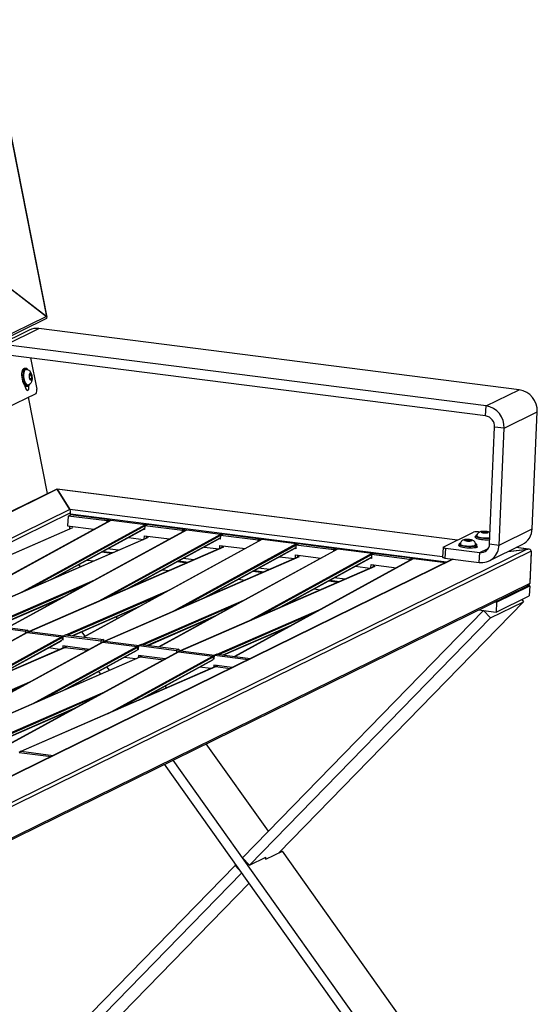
# Model space of a CAD drawing. Header units: millimetres. Extents: x 30 to 8370, y 120 to 5910.
# Tile 15 of 18: x 6206 to 6748, y 1971 to 3003. Entities that reach past the tile are written whole.
import ezdxf

# ---------------------------------------------------------------- set-up
doc = ezdxf.new("R2010")
doc.units = ezdxf.units.MM
doc.header["$LTSCALE"] = 20

msp = doc.modelspace()

# ---------------------------------------------------------------- linework, layer by layer
at = {"color": 7, "linetype": 'Continuous', "lineweight": 25}
for p, q in [((6234.7810679, 2691.5598722), (6173.5925528, 3001.4810549)), ((6235.2490682, 2690.9171273), (6173.7084571, 3002.6216837)), ((6193.6554846, 2723.4613283), (6234.7810679, 2691.5598722)), ((6193.9767783, 2723.2120982), (6234.4597743, 2691.8091023)), ((5342.1714193, 2250.995116), (6234.8800712, 2689.8841784)), ((6234.4597743, 2691.8091023), (5345.0817115, 2254.5574824)), ((6216.3285941, 2677.4218255), (6181.6066396, 2660.3512101)), ((6191.924755, 2662.0281484), (6226.6467095, 2679.0987638)), ((6729.3697374, 2615.0824896), (6226.6467095, 2679.0987638)), ((6694.6477829, 2598.0118742), (6191.924755, 2662.0281484)), ((6694.1948571, 2587.6010437), (6191.4718292, 2651.617318)), ((6217.7767758, 2648.267671), (6224.2764844, 2615.7811284)), ((6212.4533223, 2637.3595862), (6211.0003921, 2637.149313)), ((6212.7169439, 2636.0505142), (6212.6442974, 2636.0400005)), ((6216.5554791, 2630.4143927), (6217.5054229, 2631.74522)), ((6216.8357624, 2627.3699107), (6216.5554791, 2630.4143927)), ((6216.6189257, 2629.7252254), (6218.7356499, 2630.0315652)), ((6217.5054229, 2631.74522), (6218.7356499, 2630.0315652)), ((6218.7356499, 2630.0315652), (6219.0159332, 2626.9870833)), ((6214.9359988, 2620.2049727), (6215.0086454, 2620.2154864)), ((6218.0659894, 2625.656256), (6216.8357624, 2627.3699107)), ((6217.2899198, 2626.7372885), (6219.0159332, 2626.9870833)), ((6219.0159332, 2626.9870833), (6218.0659894, 2625.656256)), ((6191.8220514, 2595.5463614), (6223.5678383, 2611.1537812)), ((6211.8234669, 2619.476795), (6211.9880555, 2618.6541555)), ((6213.6740438, 2618.6751139), (6215.126974, 2618.8853871)), ((6694.6477829, 2598.0118742), (6729.3697374, 2615.0824896)), ((6235.7351829, 2506.2154526), (6215.7768875, 2607.3234575)), ((6694.1948571, 2587.6010437), (6694.6477829, 2598.0118742)), ((6713.5233205, 2574.6712699), (6748.245275, 2591.7418853)), ((6742.9233968, 2469.4146274), (6748.245275, 2591.7418853)), ((6698.3107477, 2453.6034837), (6703.6326259, 2575.9307416)), ((6713.5233205, 2574.6712699), (6703.6326259, 2575.9307416)), ((6708.2014423, 2452.344012), (6713.5233205, 2574.6712699)), ((6245.3511584, 2510.9430269), (5655.0422504, 2220.7250228)), ((6245.7467185, 2510.7130197), (5655.7280265, 2220.6376967)), ((6664.8978524, 2457.5988366), (6245.4927847, 2511.0054807)), ((6245.6414933, 2510.8799338), (6259.1103102, 2489.5149292)), ((6664.7256157, 2457.5141586), (6245.6414933, 2510.8799338)), ((6259.005085, 2489.6818433), (6245.7467185, 2510.7130197)), ((6259.005085, 2489.6818433), (5700.2361521, 2214.9700742)), ((6259.6284295, 2485.910737), (5706.8237453, 2214.1312163)), ((6649.1667923, 2439.8455062), (6259.1103102, 2489.5149292)), ((6259.5435059, 2483.9587063), (6259.6284295, 2485.910737)), ((6301.7782756, 2478.4198394), (6114.8434628, 2376.0419677)), ((6115.0241948, 2376.0189535), (6302.1645054, 2478.5093693)), ((6257.0633663, 2482.7393766), (6256.6104405, 2472.3285462)), ((6257.0633663, 2482.7393766), (6259.5435059, 2483.9587063)), ((6297.8624815, 2477.544056), (6257.0633663, 2482.7393766)), ((6259.5435059, 2483.9587063), (6259.5718138, 2484.6093832)), ((6300.3426211, 2478.7633856), (6259.5435059, 2483.9587063)), ((6653.2867889, 2434.4740912), (6259.5718138, 2484.6093832)), ((6297.8059363, 2476.2443235), (6297.8624815, 2477.544056)), ((6297.8624815, 2477.544056), (6300.3426211, 2478.7633856)), ((6300.2922689, 2477.6060038), (6300.3426211, 2478.7633856)), ((6302.1645054, 2478.5093693), (6338.0182732, 2473.9437845)), ((6261.7031351, 2470.4758469), (6058.0546035, 2381.8218669)), ((6058.380986, 2381.8807678), (6262.0681907, 2470.5515833)), ((6380.9038323, 2468.3440659), (6193.9690194, 2365.9661943)), ((6194.1497514, 2365.9431801), (6381.290062, 2468.4335959)), ((6206.5650605, 2401.9513079), (6338.0182732, 2473.9437845)), ((6215.9335942, 2406.0296962), (6338.6190074, 2473.2203457)), ((6238.5501523, 2415.8753252), (6337.3147202, 2469.9653372)), ((6241.5758635, 2417.1925031), (6335.7832755, 2468.786715)), ((6256.6104405, 2472.3285462), (6284.2333408, 2468.8110722)), ((6258.9039161, 2469.2572675), (6259.0241611, 2472.0211853)), ((6337.2554126, 2468.6021078), (6335.7867972, 2468.7891199)), ((6335.832839, 2468.8138592), (6337.2995718, 2469.6171391)), ((6337.4252598, 2472.5061692), (6337.2554126, 2468.6021078)), ((6337.4252598, 2472.5061692), (6339.9053994, 2473.7254989)), ((6376.9880381, 2467.4682825), (6337.4252598, 2472.5061692)), ((6338.6190074, 2473.2203457), (6338.615519, 2473.0913453)), ((6379.4681777, 2468.6876122), (6339.9053994, 2473.7254989)), ((6376.9314929, 2466.1685501), (6376.9880381, 2467.4682825)), ((6376.9880381, 2467.4682825), (6379.4681777, 2468.6876122)), ((6379.4178255, 2467.5302303), (6379.4681777, 2468.6876122)), ((6381.290062, 2468.4335959), (6417.1438299, 2463.868011)), ((6649.8924328, 2450.2216094), (6681.6382198, 2465.8290292)), ((6686.835314, 2466.0883252), (6687.9297964, 2465.9489548)), ((6690.197245, 2466.002752), (6692.0802797, 2466.444965)), ((6691.3626033, 2465.3453429), (6690.197245, 2466.002752)), ((6694.4109963, 2465.1301469), (6691.3626033, 2465.3453429)), ((6692.0303895, 2465.2982017), (6692.0802797, 2466.444965)), ((6692.0802797, 2466.444965), (6695.1286727, 2466.2297689)), ((6696.294031, 2465.5723599), (6694.4109963, 2465.1301469)), ((6695.0877476, 2465.2890756), (6695.1286727, 2466.2297689)), ((6695.1286727, 2466.2297689), (6696.294031, 2465.5723599)), ((6708.2014423, 2452.344012), (6742.9233968, 2469.4146274)), ((6340.8286918, 2460.4000735), (6137.1801602, 2371.7460934)), ((6137.5065426, 2371.8049943), (6341.1937474, 2460.4758099)), ((6460.0293889, 2458.2682925), (6273.0945761, 2355.8904209)), ((6273.2753081, 2355.8674066), (6460.4156186, 2458.3578224)), ((6285.6906172, 2391.8755344), (6417.1438299, 2463.868011)), ((6295.0591508, 2395.9539228), (6417.744564, 2463.1445723)), ((6317.6757089, 2405.7995518), (6416.4402769, 2459.8895637)), ((6320.2787254, 2460.2953975), (6335.9919282, 2458.2944931)), ((6320.7014202, 2407.1167297), (6414.9088322, 2458.7109415)), ((6336.8227115, 2458.6561567), (6336.972334, 2462.0953388)), ((6336.972334, 2462.0953388), (6363.3588974, 2458.7352988)), ((6339.2966581, 2459.7331358), (6339.3860545, 2461.7879779)), ((6416.3809692, 2458.5263344), (6414.9123538, 2458.7133465)), ((6414.9583956, 2458.7380858), (6416.4251284, 2459.5413657)), ((6416.5508164, 2462.4303958), (6416.3809692, 2458.5263344)), ((6416.5508164, 2462.4303958), (6419.030956, 2463.6497255)), ((6456.1135947, 2457.3925091), (6416.5508164, 2462.4303958)), ((6417.744564, 2463.1445723), (6417.7410757, 2463.0155719)), ((6458.5937343, 2458.6118387), (6419.030956, 2463.6497255)), ((6456.0570496, 2456.0927766), (6456.1135947, 2457.3925091)), ((6456.1135947, 2457.3925091), (6458.5937343, 2458.6118387)), ((6458.5433822, 2457.4544569), (6458.5937343, 2458.6118387)), ((6460.4156186, 2458.3578224), (6496.2693865, 2453.7922376)), ((6672.8362678, 2457.4674443), (6674.7193025, 2457.9096573)), ((6674.0016261, 2456.8100352), (6672.8362678, 2457.4674443)), ((6677.050019, 2456.5948392), (6674.0016261, 2456.8100352)), ((6674.6694123, 2456.762894), (6674.7193025, 2457.9096573)), ((6674.7193025, 2457.9096573), (6677.7676955, 2457.6944612)), ((6678.9330538, 2457.0370522), (6677.050019, 2456.5948392)), ((6677.7267704, 2456.7537679), (6677.7676955, 2457.6944612)), ((6677.7676955, 2457.6944612), (6678.9330538, 2457.0370522)), ((6683.7342929, 2461.8987537), (6683.666354, 2460.3371291)), ((6685.0697632, 2461.9188827), (6685.0663662, 2461.8408015)), ((6737.8087738, 2448.0543036), (5848.4307111, 2010.8026838)), ((6741.9043138, 2445.9902589), (5849.0540555, 2007.0315775)), ((6419.9542484, 2450.3243), (6216.3057168, 2361.67032)), ((6216.6320992, 2361.7292209), (6420.319304, 2450.4000365)), ((6292.5047455, 2445.0845285), (6302.6728109, 2443.7897367)), ((6293.711371, 2445.7453564), (6304.1203419, 2444.4198879)), ((6309.6497382, 2446.8269909), (6298.320537, 2448.2696407)), ((6539.1549456, 2448.1925191), (6352.2201327, 2345.8146474)), ((6352.4008647, 2345.7916332), (6539.5411753, 2448.282049)), ((6364.8161738, 2381.799761), (6496.2693865, 2453.7922376)), ((6374.1847075, 2385.8781493), (6496.8701207, 2453.0687988)), ((6396.8012656, 2395.7237784), (6495.5658335, 2449.8137903)), ((6399.404282, 2450.219624), (6415.1174848, 2448.2187197)), ((6399.8269768, 2397.0409562), (6494.0343888, 2448.6351681)), ((6415.9482681, 2448.5803832), (6416.0978906, 2452.0195653)), ((6416.0978906, 2452.0195653), (6442.484454, 2448.6595253)), ((6418.4222147, 2449.6573623), (6418.5116112, 2451.7122044)), ((6495.5065259, 2448.4505609), (6494.0379105, 2448.637573)), ((6494.0839523, 2448.6623123), (6495.5506851, 2449.4655922)), ((6495.6763731, 2452.3546224), (6495.5065259, 2448.4505609)), ((6495.6763731, 2452.3546224), (6498.1565127, 2453.573952)), ((6535.2391514, 2447.3167356), (6495.6763731, 2452.3546224)), ((6496.8701207, 2453.0687988), (6496.8666323, 2452.9397985)), ((6537.719291, 2448.5360653), (6498.1565127, 2453.573952)), ((6535.1826062, 2446.0170032), (6535.2391514, 2447.3167356)), ((6535.2391514, 2447.3167356), (6537.719291, 2448.5360653)), ((6537.6689388, 2447.3786834), (6537.719291, 2448.5360653)), ((6539.5411753, 2448.282049), (6575.3949431, 2443.7164641)), ((6649.6052233, 2449.9231641), (6649.1522975, 2439.5123337)), ((6652.1133595, 2449.0177098), (6651.6604337, 2438.6068793)), ((6652.1133595, 2449.0177098), (6687.9671274, 2444.4521249)), ((6666.3733156, 2453.363446), (6666.3053768, 2451.8018214)), ((6667.7087859, 2453.383575), (6667.705389, 2453.3054938)), ((6682.158053, 2449.6616881), (6682.1597671, 2449.7010879)), ((6683.6902688, 2452.6100676), (6683.6936657, 2452.6881488)), ((6684.9544032, 2450.9904908), (6685.0223421, 2452.5521154)), ((6687.5142016, 2434.0412945), (6687.9671274, 2444.4521249)), ((6687.9671274, 2444.4521249), (6696.9407075, 2448.8638735)), ((6697.832317, 2435.7182328), (6732.5542714, 2452.7888482)), ((6698.3107477, 2453.6034837), (6708.2014423, 2452.344012)), ((6717.6855234, 2445.4788139), (6738.4100269, 2448.1312555)), ((6717.6855234, 2445.4788139), (6737.8087738, 2448.0543036)), ((6738.4100269, 2448.1312555), (6726.2342803, 2449.6817035)), ((6739.2295933, 2448.1335031), (6726.406517, 2449.7663815)), ((6741.9043138, 2445.9902589), (6740.4323049, 2412.1550599)), ((6741.847698, 2444.6889051), (6740.4889206, 2413.4564137)), ((6660.3147915, 2437.5048416), (5885.1820259, 2056.4204956)), ((6659.6290155, 2437.5921677), (5885.2008966, 2056.8542525)), ((6276.9959681, 2436.5908959), (6284.0676714, 2435.6903919)), ((6499.0798051, 2440.2485266), (6295.4312734, 2351.5945465)), ((6295.7576559, 2351.6534474), (6499.4448607, 2440.324263)), ((6371.6303021, 2435.008755), (6381.7983675, 2433.7139632)), ((6372.8369276, 2435.669583), (6383.2458986, 2434.3441145)), ((6388.7752949, 2436.7512175), (6377.4460936, 2438.1938673)), ((6618.2805022, 2438.1167456), (6431.3456894, 2335.738874)), ((6431.5264213, 2335.7158597), (6618.6667319, 2438.2062755)), ((6443.9417304, 2371.7239876), (6575.3949431, 2443.7164641)), ((6453.3102641, 2375.8023759), (6575.9956773, 2442.9930254)), ((6475.9268222, 2385.6480049), (6574.6913902, 2439.7380169)), ((6478.5298387, 2440.1438506), (6494.2430415, 2438.1429462)), ((6478.9525335, 2386.9651828), (6573.1599455, 2438.5593946)), ((6495.0738248, 2438.5046098), (6495.2234473, 2441.9437919)), ((6495.2234473, 2441.9437919), (6521.6100107, 2438.5837519)), ((6497.5477714, 2439.5815889), (6497.6371678, 2441.636431)), ((6574.6320825, 2438.3747875), (6573.1634671, 2438.5617996)), ((6573.2095089, 2438.5865389), (6574.6762417, 2439.3898188)), ((6574.8019297, 2442.2788489), (6574.6320825, 2438.3747875)), ((6574.8019297, 2442.2788489), (6577.2820693, 2443.4981786)), ((6614.364708, 2437.2409622), (6574.8019297, 2442.2788489)), ((6575.9956773, 2442.9930254), (6575.992189, 2442.864025)), ((6616.8448476, 2438.4602919), (6577.2820693, 2443.4981786)), ((6614.3081628, 2435.9412298), (6614.364708, 2437.2409622)), ((6614.364708, 2437.2409622), (6616.8448476, 2438.4602919)), ((6616.7944954, 2437.30291), (6616.8448476, 2438.4602919)), ((6618.6667319, 2438.2062755), (6652.1941774, 2433.9369224)), ((6651.6604337, 2438.6068793), (6687.5142016, 2434.0412945)), ((6270.1564541, 2429.6344446), (6268.5153924, 2431.9463715)), ((6356.1215248, 2426.5151225), (6363.193228, 2425.6146185)), ((6578.2053617, 2430.1727531), (6374.5568301, 2341.5187731)), ((6374.8832125, 2341.577674), (6578.5704173, 2430.2484896)), ((6450.7558588, 2424.9329816), (6460.9239242, 2423.6381898)), ((6451.9624843, 2425.5938096), (6462.3714552, 2424.2683411)), ((6467.9008515, 2426.6754441), (6456.5716503, 2428.1180938)), ((6557.6553953, 2430.0680772), (6573.3685981, 2428.0671728)), ((6574.1993814, 2428.4288363), (6574.3490039, 2431.8680185)), ((6574.3490039, 2431.8680185), (6600.7355673, 2428.5079785)), ((6576.673328, 2429.5058154), (6576.7627245, 2431.5606576)), ((6175.7615128, 2368.284721), (6285.1651238, 2415.9112149)), ((6435.2470814, 2416.439349), (6442.3187847, 2415.538845)), ((6529.8814154, 2414.8572082), (6540.0494808, 2413.5624163)), ((6531.0880409, 2415.5180361), (6541.4970118, 2414.1925676)), ((6547.0264081, 2416.5996706), (6535.6972069, 2418.0423204)), ((5847.1277993, 1971.5320624), (6738.2942709, 2409.6629311)), ((6740.4323049, 2412.1550599), (5847.5820467, 1973.1963785)), ((6177.5141946, 2368.0615361), (6276.3864507, 2411.1034326)), ((6254.8870694, 2358.2089475), (6364.2906805, 2405.8354414)), ((6514.3726381, 2406.3635756), (6521.4443413, 2405.4630716)), ((6705.597119, 2392.4817369), (6740.3190734, 2409.5523523)), ((6740.3190734, 2409.5523523), (6738.522518, 2409.7811239)), ((6740.3190734, 2409.5523523), (6739.8661476, 2399.1415218)), ((6182.052248, 2367.4836647), (6253.6566612, 2398.655096)), ((6182.7164291, 2367.3990885), (6250.3299709, 2396.8331803)), ((6247.6444732, 2395.3624241), (6247.4808821, 2395.5928912)), ((6256.6397512, 2357.9857627), (6355.5120074, 2401.0276592)), ((6334.0126261, 2348.1331741), (6443.4162371, 2395.759668)), ((6477.6046289, 2129.8885515), (6734.0050089, 2393.0088913)), ((6699.2830544, 2375.9382759), (6734.0050089, 2393.0088913)), ((6705.1441932, 2382.0709064), (6739.8661476, 2399.1415218)), ((6731.9473778, 2395.2483575), (6734.0050089, 2393.0088913)), ((6239.0502273, 2390.6556464), (6238.3631048, 2391.6236642)), ((6261.1778046, 2357.4078912), (6332.7822178, 2388.5793226)), ((6261.8419858, 2357.323315), (6329.4555276, 2386.7574069)), ((6335.7653078, 2347.9099892), (6434.637564, 2390.9518857)), ((6413.1381827, 2338.0574006), (6522.5417938, 2385.6838945)), ((6439.743887, 2124.7328609), (6692.125143, 2383.7287399)), ((6686.8976173, 2384.3944081), (6705.1441932, 2382.0709064)), ((6692.125143, 2383.7287399), (6699.2830544, 2375.9382759)), ((6703.8102213, 2392.7092787), (6705.597119, 2392.4817369)), ((6705.597119, 2392.4817369), (6705.1441932, 2382.0709064)), ((6308.6713813, 2375.3746333), (6307.405284, 2377.1583106)), ((6340.3033613, 2347.3321178), (6411.9077744, 2378.5035491)), ((6340.9675424, 2347.2475416), (6408.5810842, 2376.6816334)), ((6414.8908645, 2337.8342158), (6513.7631206, 2380.8761123)), ((6446.9017985, 2116.9423968), (6699.2830544, 2375.9382759)), ((6172.8725485, 2367.1174506), (6212.4353268, 2362.0795639)), ((6175.3526881, 2368.3367803), (6214.9154664, 2363.2988936)), ((6212.4353268, 2362.0795639), (6212.3283187, 2359.6199048)), ((6214.9154664, 2363.2988936), (6212.4353268, 2362.0795639)), ((6214.9154664, 2363.2988936), (6214.8129124, 2360.9416135)), ((6419.4289179, 2337.2563444), (6491.0333311, 2368.4277757)), ((6420.0930991, 2337.1717682), (6487.7066408, 2366.60586)), ((6214.0470724, 2360.5607055), (6028.9674865, 2259.2529947)), ((6029.1481401, 2259.2299905), (6214.4355816, 2360.651476)), ((6140.775421, 2296.1408392), (6250.2893495, 2356.0858911)), ((6150.1916679, 2300.2427792), (6250.8791817, 2355.3564833)), ((6172.9274097, 2310.1470066), (6250.5635534, 2352.6429953)), ((6175.9697648, 2311.4723285), (6250.3055803, 2352.1618041)), ((6216.3438213, 2361.6921639), (6214.0932801, 2360.5888033)), ((6214.4355816, 2360.651476), (6250.2893495, 2356.0858911)), ((6216.6320992, 2361.7292209), (6252.2954831, 2357.1878794)), ((6250.5919212, 2353.2950497), (6251.828258, 2353.1376158)), ((6250.8791817, 2355.3564833), (6250.7937312, 2353.3942671)), ((6251.828258, 2353.1376158), (6251.9981052, 2357.0416772)), ((6254.4782448, 2358.2610069), (6251.9981052, 2357.0416772)), ((6251.9981052, 2357.0416772), (6291.5608835, 2352.0037905)), ((6254.4782448, 2358.2610069), (6294.0410231, 2353.2231201)), ((6262.7966097, 2357.2017541), (6262.5053415, 2357.6120926)), ((6274.9437832, 2356.9031691), (6271.6231188, 2361.5813196)), ((6291.5608835, 2352.0037905), (6291.4538754, 2349.5441314)), ((6294.0410231, 2353.2231201), (6291.5608835, 2352.0037905)), ((6295.469378, 2351.6163905), (6293.2188367, 2350.5130298)), ((6294.0410231, 2353.2231201), (6293.938469, 2350.8658401)), ((6295.7576559, 2351.6534474), (6331.4210398, 2347.1121059)), ((6253.1792663, 2345.1066152), (6049.4962479, 2256.3774705)), ((6049.8215417, 2256.4358964), (6253.5443813, 2345.1823883)), ((6293.1726291, 2350.484932), (6108.0930432, 2249.1772213)), ((6108.2736967, 2249.154217), (6293.5611383, 2350.5757025)), ((6219.9009777, 2286.0650658), (6329.4149061, 2346.0101177)), ((6229.3172245, 2290.1670058), (6330.0047383, 2345.2807098)), ((6248.5438952, 2343.0873378), (6236.5237204, 2344.6179755)), ((6251.5451794, 2346.6308467), (6251.4460189, 2344.3515716)), ((6279.6040633, 2343.057855), (6251.5451794, 2346.6308467)), ((6252.0529664, 2300.0712332), (6329.68911, 2342.5672218)), ((6255.3353281, 2346.1670814), (6253.2571944, 2345.1458098)), ((6253.5443813, 2345.1823883), (6277.8345965, 2342.0892953)), ((6253.9588999, 2346.3234858), (6253.9218758, 2345.4724588)), ((6255.0953214, 2301.3965551), (6329.4311369, 2342.0860307)), ((6293.5611383, 2350.5757025), (6329.4149061, 2346.0101177)), ((6329.7174778, 2343.2192763), (6330.9538146, 2343.0618423)), ((6330.0047383, 2345.2807098), (6329.9192879, 2343.3184937)), ((6330.9538146, 2343.0618423), (6331.1236618, 2346.9659037)), ((6333.6038014, 2348.1852334), (6331.1236618, 2346.9659037)), ((6331.1236618, 2346.9659037), (6370.6864401, 2341.928017)), ((6333.6038014, 2348.1852334), (6373.1665797, 2343.1473467)), ((6370.6864401, 2341.928017), (6370.579432, 2339.4683579)), ((6373.1665797, 2343.1473467), (6370.6864401, 2341.928017)), ((6374.5949346, 2341.5406171), (6372.3443933, 2340.4372564)), ((6373.1665797, 2343.1473467), (6373.0640257, 2340.7900666)), ((6374.8832125, 2341.577674), (6410.5465964, 2337.0363325)), ((6332.3048229, 2335.0308418), (6128.6218045, 2246.301697)), ((6128.9470983, 2246.360123), (6332.669938, 2335.1066149)), ((6372.2981857, 2340.4091586), (6187.2185998, 2239.1014479)), ((6187.3992534, 2239.0784436), (6372.6866949, 2340.4999291)), ((6299.0265343, 2275.9892923), (6408.5404628, 2335.9343442)), ((6308.4427812, 2280.0912323), (6409.130295, 2335.2049364)), ((6327.6694518, 2333.0115644), (6315.649277, 2334.542202)), ((6330.670736, 2336.5550733), (6330.5715756, 2334.2757982)), ((6358.7296199, 2332.9820816), (6330.670736, 2336.5550733)), ((6331.178523, 2289.9954597), (6408.8146666, 2332.4914484)), ((6334.4608847, 2336.091308), (6332.382751, 2335.0700364)), ((6332.669938, 2335.1066149), (6356.9601531, 2332.0135219)), ((6333.0844565, 2336.2477124), (6333.0474324, 2335.3966853)), ((6334.2208781, 2291.3207816), (6408.5566936, 2332.0102572)), ((6372.6866949, 2340.4999291), (6408.5404628, 2335.9343442)), ((6408.8430344, 2333.1435028), (6410.0793713, 2332.9860689)), ((6409.130295, 2335.2049364), (6409.0448445, 2333.2427202)), ((6410.0793713, 2332.9860689), (6410.2492184, 2336.8901303)), ((6412.729358, 2338.10946), (6410.2492184, 2336.8901303)), ((6410.2492184, 2336.8901303), (6445.634122, 2332.3842502)), ((6412.729358, 2338.10946), (6448.1142616, 2333.6035799)), ((6411.4303795, 2324.9550683), (6207.7473612, 2236.2259236)), ((6208.072655, 2236.2843496), (6411.7954946, 2325.0308414)), ((6300.3501835, 2321.1106444), (6297.764914, 2324.7527708)), ((6406.7950084, 2322.9357909), (6394.7748337, 2324.4664286)), ((6409.7962926, 2326.4792998), (6409.6971322, 2324.2000247)), ((6428.7215179, 2324.0693796), (6409.7962926, 2326.4792998)), ((6413.5864414, 2326.0155345), (6411.5083077, 2324.9942629)), ((6411.7954946, 2325.0308414), (6426.792718, 2323.1211092)), ((6412.2100132, 2326.171939), (6412.172989, 2325.3209119)), ((6291.2338661, 2317.1393607), (6289.1693835, 2320.0478029)), ((6085.6753095, 2251.8703116), (6219.5809629, 2310.2027843)), ((6087.7143649, 2251.7722229), (6210.7545767, 2305.371452)), ((6164.8008662, 2241.7945382), (6298.7065195, 2300.1270108)), ((6360.2776598, 2302.6717326), (6358.7891169, 2304.7687911)), ((6166.8399215, 2241.6964494), (6289.8801333, 2295.2956785)), ((6171.3755237, 2241.1188902), (6267.0311603, 2282.78875)), ((6172.0391868, 2241.0343799), (6263.6878286, 2280.958698)), ((6466.843132, 2152.5423459), (6401.7712461, 2244.2155878)), ((6207.7847648, 2236.247484), (6205.5404049, 2235.1432556)), ((6205.8817193, 2235.2053853), (6239.3117576, 2230.9484359)), ((6208.072655, 2236.2843496), (6241.5056306, 2232.0270261)), ((6614.5486193, 1861.6536896), (6358.2016703, 2222.7951499)), ((6622.3017768, 1867.5453922), (6367.0492917, 2227.1449724)), ((6446.9017985, 2116.9423968), (6439.743887, 2124.7328609)), ((6446.9017985, 2116.9423968), (6464.2627757, 2125.4777045)), ((6463.0558964, 2124.8843574), (6464.1864303, 2123.2916617)), ((6464.2627757, 2125.4777045), (6463.3208495, 2124.5110915)), ((6464.1864303, 2123.2916617), (6481.5474075, 2131.8269694)), ((6657.0237313, 1884.6160076), (6481.5474075, 2131.8269694)), ((6236.9428428, 1916.6166339), (6431.8770729, 2116.6598666)), ((6433.1091111, 2117.2655828), (6431.8770729, 2116.6598666)), ((6431.8770729, 2116.6598666), (6439.0349844, 2108.8694026)), ((6244.1007542, 1908.8261699), (6439.0349844, 2108.8694026)), ((6439.0601432, 2108.8817716), (6439.0349844, 2108.8694026)), ((6278.8227087, 1925.8967853), (6446.6773295, 2098.1506831))]:
    msp.add_line(p, q, dxfattribs=at)
at = {"color": 7, "linetype": 'Continuous', "lineweight": 25, "flags": 128}
for points in [[(6211.0003921, 2637.149313), (6210.4675889, 2636.9667503), (6209.7506388, 2636.3162456), (6209.1633905, 2635.2443277), (6208.7352913, 2633.804747), (6208.4878076, 2632.0696901), (6208.4333495, 2630.1261599), (6208.5746476, 2628.0716132), (6208.9046168, 2626.0090735), (6209.4067108, 2624.0419652)], [(6214.7793406, 2636.0228009), (6214.4686051, 2636.3881969), (6213.5950204, 2637.1060839), (6212.7312202, 2637.3734958), (6211.9205191, 2637.1770235), (6211.203569, 2636.5265188), (6210.6163207, 2635.454601), (6210.1882214, 2634.0150202), (6209.9407378, 2632.2799633), (6209.8862797, 2630.3364331), (6210.0275778, 2628.2818864), (6210.3575469, 2626.2193467), (6210.859641, 2624.2522384)], [(6210.5939246, 2632.5746922), (6210.4445331, 2630.8026752), (6210.5053589, 2628.8622521), (6210.7725802, 2626.8753469), (6211.2294063, 2624.966804), (6211.8471332, 2623.2565442), (6212.5869469, 2621.8520296), (6213.4023622, 2620.8415107), (6214.2421435, 2620.2884824), (6214.9359988, 2620.2049727)], [(6210.6665711, 2632.5852059), (6210.5171796, 2630.8131889), (6210.5780055, 2628.8727658), (6210.8452267, 2626.8858605), (6211.3020528, 2624.9773176), (6211.9197797, 2623.2670579), (6212.6595934, 2621.8625432), (6213.4750087, 2620.8520244), (6214.31479, 2620.2989961), (6215.0058768, 2620.2150889)], [(6212.6442974, 2636.0400005), (6212.1478227, 2635.8606627), (6211.4731932, 2635.1857161), (6210.9441465, 2634.0669607), (6210.5939246, 2632.5746922)], [(6212.7221668, 2636.0512589), (6212.2204692, 2635.8711764), (6211.5458397, 2635.1962297), (6211.016793, 2634.0774744), (6210.6665711, 2632.5852059)], [(6216.3154433, 2630.7487525), (6216.2478095, 2629.5198793), (6216.3878771, 2628.1803765), (6216.7167293, 2626.9111514), (6217.1899527, 2625.8836199), (6217.743636, 2625.2365558), (6218.303001, 2625.0573487), (6218.7925025, 2625.3702015), (6219.1460306, 2626.1328617), (6219.3158393, 2627.2423278), (6219.2789951, 2628.5487603), (6219.0404739, 2629.8757183), (6218.6324894, 2631.0439886), (6218.1101421, 2631.8957899), (6217.5439779, 2632.3160818), (6217.0104605, 2632.2481015), (6216.5816443, 2631.70103), (6216.3154433, 2630.7487525)], [(6209.4067108, 2624.0419652), (6210.0557528, 2622.2689273), (6210.8191969, 2620.7788673), (6211.658761, 2619.6465031), (6212.5323457, 2618.9286161), (6213.3961459, 2618.6612043), (6213.6740438, 2618.6751139)], [(6210.859641, 2624.2522384), (6211.508683, 2622.4792005), (6212.2721271, 2620.9891405), (6213.1116912, 2619.8567763), (6213.9852759, 2619.1388894), (6214.8490761, 2618.8714775), (6215.6597772, 2619.0679498), (6216.3767273, 2619.7184544), (6216.9639755, 2620.7903723), (6216.9644448, 2620.7915334)], [(6211.9880555, 2618.6541555), (6212.4063109, 2617.0967611), (6212.9778431, 2615.7873004), (6213.6467068, 2614.8539527), (6214.3474287, 2614.3880805), (6215.0114175, 2614.4352867), (6215.5736772, 2614.9909503), (6215.9791699, 2616.0006791), (6216.1882033, 2617.3656339), (6216.1803156, 2618.9522033), (6216.1363333, 2619.4381535)], [(6689.6024576, 2466.0447399), (6689.6695878, 2465.7532847), (6690.2196833, 2465.4664579), (6691.1784508, 2465.2229972), (6692.4164034, 2465.0557833), (6693.7663487, 2464.9873993), (6695.0459692, 2465.0270809), (6696.0824449, 2465.1694689), (6696.7357941, 2465.395333), (6696.9177785, 2465.6741689), (6696.6038199, 2465.9683184), (6695.8363202, 2466.2380549), (6694.7189346, 2466.446949), (6693.402572, 2466.5667885), (6692.0650147, 2466.5813882), (6690.8869071, 2466.4887765), (6690.0273592, 2466.3014611), (6689.6024576, 2466.0447399)], [(6672.2414804, 2457.5094323), (6672.3086105, 2457.217977), (6672.8587061, 2456.9311502), (6673.8174736, 2456.6876895), (6675.0554262, 2456.5204756), (6676.4053715, 2456.4520916), (6677.6849919, 2456.4917732), (6678.7214677, 2456.6341612), (6679.3748169, 2456.8600253), (6679.5568012, 2457.1388612), (6679.2428426, 2457.4330107), (6678.475343, 2457.7027472), (6677.3579573, 2457.9116413), (6676.0415948, 2458.0314808), (6674.7040375, 2458.0460805), (6673.5259299, 2457.9534688), (6672.6663819, 2457.7661534), (6672.2414804, 2457.5094323)], [(6683.7070399, 2461.2723243), (6683.4092569, 2461.151577), (6683.0381752, 2460.8193206), (6683.1875026, 2460.4579449), (6683.6940178, 2460.1628122)], [(6683.666354, 2460.3371291), (6683.7031103, 2460.1391825), (6684.1210305, 2459.684207), (6684.9837214, 2459.24163), (6686.247924, 2458.8336441), (6687.8502459, 2458.4807075), (6689.71034, 2458.2005179), (6691.7349335, 2458.0071251)], [(6685.1148984, 2462.8675121), (6684.3299923, 2462.5572183), (6683.8188559, 2462.1453667), (6683.7710492, 2461.7008071), (6684.1889694, 2461.2458316), (6685.0516603, 2460.8032546), (6686.3158628, 2460.3952687), (6687.9181848, 2460.0423321), (6689.7782789, 2459.7621425), (6691.8028724, 2459.5687497)], [(6685.0663662, 2461.8408015), (6685.1199505, 2461.6244217), (6685.5998797, 2461.1884072), (6686.5484807, 2460.7715369), (6687.9061494, 2460.4000044), (6689.5875784, 2460.0971543), (6691.4871175, 2459.8820159), (6693.4854115, 2459.7681071), (6695.4569004, 2459.7625853), (6697.2777081, 2459.8657973), (6698.5903044, 2460.0292984)], [(6685.0698674, 2461.9211199), (6685.1233475, 2461.7025029), (6685.6032767, 2461.2664884), (6686.5518777, 2460.8496181), (6687.9095463, 2460.4780856), (6689.5909754, 2460.1752355), (6691.4905144, 2459.9600971), (6693.4888085, 2459.8461884), (6695.4602973, 2459.8406665), (6697.2811051, 2459.9438785), (6698.5937014, 2460.1073796)], [(6649.8924328, 2450.2216094), (6649.6733897, 2450.0698066), (6649.6052994, 2449.9056873), (6649.6907787, 2449.7355583), (6649.9265427, 2449.5659577), (6650.303531, 2449.4034031), (6650.8072563, 2449.2541414), (6651.4183606, 2449.1239087), (6652.1133595, 2449.0177098)], [(6666.3460627, 2452.7370166), (6666.0482796, 2452.6162693), (6665.6771979, 2452.2840129), (6665.8265253, 2451.9226372), (6666.3330416, 2451.627504)], [(6666.3053768, 2451.8018214), (6666.3421331, 2451.6038748), (6666.7600533, 2451.1488993), (6667.6227441, 2450.7063223), (6668.8869467, 2450.2983364), (6670.4892686, 2449.9453998), (6672.3493628, 2449.6652102), (6674.3739563, 2449.4718174)], [(6667.7539212, 2454.3322044), (6666.9690151, 2454.0219106), (6666.4578787, 2453.610059), (6666.410072, 2453.1654994), (6666.8279922, 2452.7105239), (6667.690683, 2452.2679469), (6668.9548856, 2451.859961), (6670.5572075, 2451.5070244), (6672.4173017, 2451.2268348), (6674.4418951, 2451.033442)], [(6667.705389, 2453.3054938), (6667.7589733, 2453.089114), (6668.2389025, 2452.6530995), (6669.1875035, 2452.2362292), (6670.5451721, 2451.8646967), (6672.2266012, 2451.5618466), (6674.1261403, 2451.3467082), (6676.1244343, 2451.2327994), (6678.0959231, 2451.2272776), (6679.9167309, 2451.3304896), (6681.4724495, 2451.5359503), (6682.6653275, 2451.8307498), (6683.4204119, 2452.1963648), (6683.690258, 2452.6098224), (6683.6902688, 2452.6100676)], [(6667.7088901, 2453.3858122), (6667.7623702, 2453.1671952), (6668.2422994, 2452.7311807), (6669.1909004, 2452.3143104), (6670.5485691, 2451.9427779), (6672.2299981, 2451.6399278), (6674.1295372, 2451.4247895), (6676.1278312, 2451.3108807), (6678.0993201, 2451.3053588), (6679.9201278, 2451.4085708), (6681.4758465, 2451.6140315), (6682.6687244, 2451.908831), (6683.4238088, 2452.274446), (6683.693655, 2452.6879036), (6683.6936887, 2452.6886868)], [(6674.3739563, 2449.4718174), (6676.4615275, 2449.3749191), (6678.5073969, 2449.3793739), (6680.4089762, 2449.4849587), (6682.0709121, 2449.6863788), (6683.4098682, 2449.9735344), (6684.3587038, 2450.3320261), (6684.8698402, 2450.7438778), (6684.9544032, 2450.9904908)], [(6674.4418951, 2451.033442), (6676.5294664, 2450.9365436), (6678.5753358, 2450.9409985), (6680.4769151, 2451.0465832), (6682.138851, 2451.2480034), (6683.4778071, 2451.535159), (6684.4266427, 2451.8936507), (6684.9377791, 2452.3055023), (6684.9855858, 2452.750062), (6684.5676656, 2453.2050374), (6683.7824456, 2453.6161074)], [(6681.8490661, 2449.6517084), (6683.1007915, 2449.7229485), (6684.3563336, 2449.9054295), (6685.2115004, 2450.1760429), (6685.5825821, 2450.5082992), (6685.4332547, 2450.8696749), (6684.9613342, 2451.1498034)], [(6651.6604337, 2438.6068793), (6650.9654348, 2438.7130783), (6650.3543305, 2438.843311), (6649.8506052, 2438.9925726), (6649.4736169, 2439.1551272), (6649.2378529, 2439.3247278), (6649.1523736, 2439.4948568), (6649.1522975, 2439.5123337)], [(6214.0468189, 2360.5605337), (6214.0873702, 2360.5855476), (6214.0932486, 2360.5887862)], [(6216.264873, 2361.6525143), (6216.2820691, 2361.6625011), (6216.3440865, 2361.6922719)], [(6295.3904297, 2351.5767408), (6295.4076258, 2351.5867276), (6295.4696432, 2351.6164985)], [(6253.1791183, 2345.1065254), (6253.1961794, 2345.1164646), (6253.2570961, 2345.1457698)], [(6293.1723755, 2350.4847603), (6293.2129268, 2350.5097741), (6293.2188053, 2350.5130128)], [(6374.5159863, 2341.5009674), (6374.5331824, 2341.5109542), (6374.5951998, 2341.5407251)], [(6332.3046749, 2335.030752), (6332.3217361, 2335.0406912), (6332.3826528, 2335.0699963)], [(6372.2979322, 2340.4089868), (6372.3384834, 2340.4340007), (6372.3443619, 2340.4372393)], [(6411.4302315, 2324.9549786), (6411.4472927, 2324.9649178), (6411.5082094, 2324.9942229)], [(6207.7073681, 2236.2084723), (6207.724453, 2236.2184259), (6207.7845635, 2236.2474016)]]:
    msp.add_lwpolyline(points, dxfattribs=at)
at = {"color": 7, "linetype": 'Continuous', "lineweight": 25}
for centre, radius, start, end in [((6224.2673557, 2661.1569201), 18.0989249, 82.445810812, 116.0166085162), ((6219.7304071, 2614.1093929), 4.8437092, 322.3963285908, 20.1900621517), ((6725.8092846, 2592.9005307), 22.465888, 357.043742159, 80.8811669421), ((6691.0873301, 2575.8299154), 22.465888, 357.043742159, 80.8811669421), ((6692.399553, 2576.497871), 11.2473802, 357.1097353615, 80.8151737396), ((6302.0888468, 2477.9579081), 0.5566271, 82.1879947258, 123.9404515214), ((6337.9063674, 2473.239719), 0.7129033, 358.4427867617, 80.9688178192), ((6381.2144035, 2467.8821346), 0.5566271, 82.1879947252, 123.9404515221), ((6684.8177834, 2454.3133047), 11.9466119, 80.2773580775, 105.4351621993), ((6723.7157967, 2469.8475916), 19.2124793, 297.389573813, 358.7086976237), ((6417.031924, 2463.1639455), 0.7129033, 358.4427867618, 80.968817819), ((6460.3399601, 2457.8063612), 0.5566271, 82.1879947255, 123.9404515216), ((6694.6437106, 2495.1676392), 37.274184, 265.5242408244, 275.9477450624), ((6694.7116494, 2496.7292638), 37.274184, 265.5242408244, 275.9477450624), ((6496.1574807, 2453.0881721), 0.7129033, 358.4427867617, 80.9688178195), ((6539.4655168, 2447.7305877), 0.5566271, 82.1879947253, 123.940451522), ((6689.6663547, 2452.451325), 18.5353982, 263.3323225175, 359.6682771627), ((6689.0550273, 2453.6437765), 9.2558082, 263.2500231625, 359.7505765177), ((6575.2830373, 2443.0123986), 0.7129033, 358.4427867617, 80.9688178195), ((6618.5910734, 2437.6548143), 0.5566271, 82.1879947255, 123.9404515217), ((6214.3612332, 2360.0914317), 0.5649577, 82.4379399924, 118.3166773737), ((6227.46217, 2336.8796003), 27.1070854, 113.5487466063, 118.7220007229), ((6216.5582368, 2361.1639832), 0.5700432, 82.5550569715, 112.0659552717), ((6263.4540522, 2332.0477656), 27.4069494, 114.7178360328, 118.7077262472), ((6250.1771429, 2355.3919694), 0.702935, 357.1063191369, 80.8148238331), ((6264.3281655, 2330.7773018), 28.0180537, 116.2206521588, 118.686143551), ((6306.5877266, 2326.8038268), 27.1070854, 113.5487466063, 118.7220007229), ((6295.6837934, 2351.0882098), 0.5700432, 82.5550569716, 112.0659552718), ((6253.4700824, 2344.6200535), 0.5672219, 82.4733446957, 112.0546135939), ((6243.0726936, 2369.2011477), 26.2022336, 293.5562167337, 298.2896409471), ((6293.4867898, 2350.0156583), 0.5649577, 82.4379399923, 118.3166773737), ((6342.5796089, 2321.9719922), 27.4069494, 114.7178360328, 118.7077262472), ((6329.3026996, 2345.316196), 0.702935, 357.106319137, 80.8148238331), ((6343.4537222, 2320.7015283), 28.0180537, 116.2206521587, 118.6861435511), ((6385.7132833, 2316.7280534), 27.1070854, 113.5487466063, 118.7220007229), ((6374.8093501, 2341.0124363), 0.5700432, 82.5550569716, 112.0659552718), ((6332.595639, 2334.5442801), 0.5672219, 82.4733446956, 112.0546135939), ((6322.1982503, 2359.1253743), 26.2022336, 293.5562167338, 298.2896409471), ((6372.6123465, 2339.9398849), 0.5649577, 82.4379399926, 118.3166773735), ((6421.7051655, 2311.8962187), 27.4069494, 114.7178360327, 118.7077262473), ((6408.4282562, 2335.2404225), 0.702935, 357.106319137, 80.8148238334), ((6422.5792788, 2310.6257549), 28.0180537, 116.2206521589, 118.686143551), ((6411.7211957, 2324.4685066), 0.5672219, 82.4733446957, 112.0546135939), ((6401.3238069, 2349.0496008), 26.2022336, 293.5562167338, 298.289640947), ((6218.9695213, 2211.3933368), 27.1717539, 113.6429938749, 118.794488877), ((6207.9983552, 2235.7220515), 0.5671856, 82.4727723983, 112.143906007)]:
    msp.add_arc(centre, radius, start, end, dxfattribs=at)
for centre, major_axis, ratio, start_param, end_param in [((6232.0382436, 2691.4585475), (3.270366, -1.1392622), 0.4179902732, 5.8920474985, 7.1762668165), ((6231.1487719, 2691.0340399), (4.1108172, -0.2764949), 0.3796903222, 0.1015038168, 0.5134594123), ((6245.633487, 2508.1103121), (-0.2116761, 2.852443), 0.2504989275, 5.8426456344, 6.3837299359), ((6245.4716462, 2506.9758724), (0.0078497, 4.0304671), 0.1622022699, 6.0323920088, 6.4478849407), ((6258.8918536, 2487.0791357), (-0.2116761, 2.852443), 0.2504989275, 4.2718493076, 5.8426456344), ((6258.940463, 2485.6108678), (0.0078497, 4.0304671), 0.1622022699, 5.6168990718, 6.0323920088), ((6737.6955424, 2445.451596), (4.172154, 0.9504159), 0.5949269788, 6.1215845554, 7.6923808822), ((6738.2401797, 2444.2271941), (2.1346145, 3.5092473), 0.8301359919, 0.1698302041, 0.5853231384), ((6736.8814023, 2412.9947027), (2.1346145, 3.5092473), 0.8301359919, 3.9770388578, 4.1383122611), ((6736.2235335, 2411.616397), (4.172154, 0.9504159), 0.5949269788, 5.0918725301, 6.1215845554)]:
    msp.add_ellipse(centre, major_axis=major_axis, ratio=ratio, start_param=start_param, end_param=end_param, dxfattribs=at)
for points, knots in [([(6214.9934708, 2620.2519206), (6215.1203423, 2620.2586813), (6215.7133506, 2620.2902815), (6216.6723902, 2620.7219177), (6217.7297856, 2621.4720354), (6218.5326891, 2622.4263709), (6219.1256761, 2623.5325596), (6219.5351729, 2624.8400469), (6219.7451922, 2626.3820998), (6219.7215621, 2628.1143738), (6219.4575914, 2629.8971812), (6218.9575451, 2631.6322523), (6218.2443273, 2633.1436583), (6217.3353295, 2634.3644774), (6216.2865879, 2635.2701528), (6215.0828881, 2635.8693363), (6213.8587293, 2636.1557846), (6213.0740959, 2636.0581838), (6212.7398968, 2636.0166126)], [0, 0, 0, 0, 0.017075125, 0.0798105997, 0.1373759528, 0.1930685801, 0.2502786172, 0.313309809, 0.3866430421, 0.4646675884, 0.5407158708, 0.6183500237, 0.7022198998, 0.771881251, 0.8335221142, 0.8941022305, 0.9548949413, 1, 1, 1, 1]), ([(6698.821098, 2465.3342581), (6698.7668614, 2465.3737265), (6698.4381725, 2465.6129158), (6697.7228659, 2465.9067921), (6696.6295634, 2466.2598144), (6695.2964503, 2466.5058438), (6693.767472, 2466.6641513), (6692.2071339, 2466.7114899), (6690.6441542, 2466.6392596), (6689.3193363, 2466.4443972), (6688.1546747, 2466.1025076), (6687.1282793, 2465.5782162), (6686.3240601, 2464.9116043), (6685.945835, 2464.3890743), (6685.8013453, 2464.1894573)], [0, 0, 0, 0, 0.0143365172, 0.0868831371, 0.1763889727, 0.2829661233, 0.380802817, 0.4832729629, 0.5873378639, 0.7012557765, 0.7876374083, 0.8696198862, 0.9501921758, 1, 1, 1, 1]), ([(6668.4403681, 2455.6541496), (6668.2376931, 2455.2953015), (6667.8431205, 2454.5966872), (6667.7654346, 2453.7935359), (6667.7276526, 2453.4029288)], [0, 0, 0, 0, 0.5136570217, 1, 1, 1, 1]), ([(6683.6474914, 2452.6891416), (6683.6639388, 2452.9484818), (6683.7071356, 2453.6296037), (6683.3817481, 2454.6559386), (6682.8133103, 2455.6378675), (6682.0937455, 2456.3896859), (6681.2842338, 2456.953623), (6680.3656889, 2457.3833761), (6679.2672406, 2457.7202964), (6677.9358243, 2457.971635), (6676.4063993, 2458.128545), (6674.8461831, 2458.176265), (6673.283169, 2458.103927), (6671.9583607, 2457.9090946), (6670.7936971, 2457.5671987), (6669.7673021, 2457.0429088), (6668.9630829, 2456.3762965), (6668.5848577, 2455.8537666), (6668.4403681, 2455.6541496)], [0, 0, 0, 0, 0.0387969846, 0.1018949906, 0.1578774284, 0.2099897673, 0.2610460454, 0.3154343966, 0.382537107, 0.4624382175, 0.5357865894, 0.61260867, 0.6906263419, 0.7760308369, 0.8407913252, 0.9022537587, 0.962658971, 1, 1, 1, 1]), ([(6685.8013453, 2464.1894573), (6685.5986703, 2463.8306092), (6685.2040977, 2463.1319949), (6685.1264118, 2462.3288436), (6685.0886298, 2461.9382365)], [0, 0, 0, 0, 0.5136570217, 1, 1, 1, 1])]:
    msp.add_open_spline(points, degree=3, knots=knots, dxfattribs=at)

doc.saveas('drawing.dxf')
